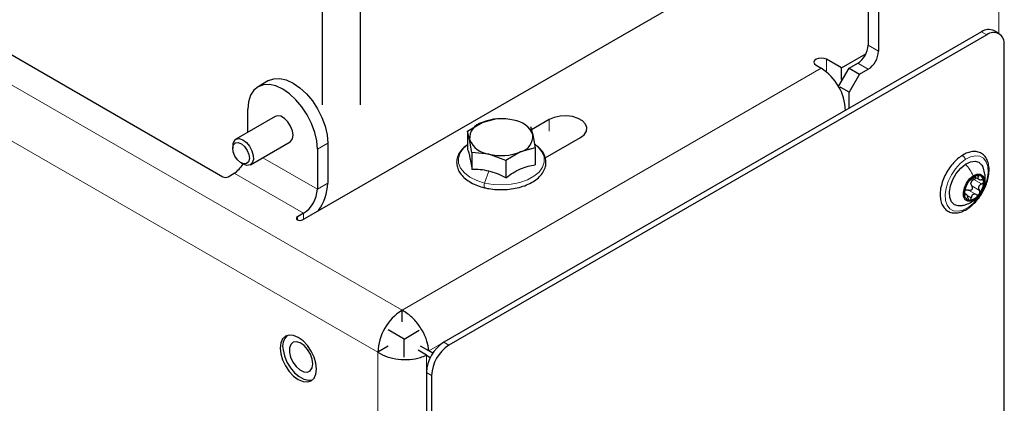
# Model space of a CAD drawing. Header units: millimetres. Extents: x 5 to 418, y 2 to 292.
# Tile 23 of 30: x 272 to 312, y 185 to 200. Entities that reach past the tile are written whole.
import ezdxf

# ---------------------------------------------------------------- set-up
doc = ezdxf.new("R2010")
doc.units = ezdxf.units.MM

msp = doc.modelspace()

# ---------------------------------------------------------------- linework, layer by layer
at = {"color": 7, "linetype": 'Continuous', "lineweight": 18}
for p, q in [((312.0547, 208.7402), (312.0547, 199.7698)), ((287.7302, 188.492), (252.9688, 208.5594)), ((286.7403, 186.7774), (251.9789, 206.8447)), ((311.3476, 199.8399), (311.5597, 199.7175)), ((306.7231, 199.2932), (307.1474, 199.0483)), ((305.026, 198.248), (305.026, 198.7216)), ((287.7302, 188.492), (304.8139, 198.3543)), ((306.7231, 198.3134), (306.2988, 198.5583)), ((288.8202, 186.8351), (305.8039, 196.6396)), ((293.7265, 195.7906), (293.7265, 196.2642)), ((284.7038, 195.3013), (284.2795, 195.0563)), ((284.2795, 193.4232), (282.0509, 194.7098)), ((280.8854, 194.0763), (283.7138, 192.4435)), ((291.2717, 194.1634), (291.0951, 193.6781)), ((311.0347, 193.8181), (311.3459, 193.6384)), ((311.1501, 193.9801), (311.2229, 193.9382)), ((284.2795, 193.4232), (284.7038, 193.6682)), ((310.9461, 193.5578), (311.2572, 193.3782)), ((310.6429, 193.2195), (310.6773, 193.1996)), ((310.7559, 193.1726), (310.9282, 193.0731)), ((310.8182, 193.3847), (311.1293, 193.2051)), ((283.4664, 192.3006), (283.4664, 192.1781)), ((283.7138, 192.4435), (283.7138, 192.1985)), ((289.4273, 187.1856), (289.6394, 187.0631)), ((286.7403, 149.5431), (286.7403, 186.7774)), ((288.7202, 150.9313), (288.7202, 186.6619)), ((288.7202, 185.9609), (288.9323, 185.8384))]:
    msp.add_line(p, q, dxfattribs=at)
at = {"color": 7, "linetype": 'Continuous', "lineweight": 25}
for p, q in [((262.3946, 204.3426), (280.4258, 193.9334)), ((306.7231, 203.7025), (306.7231, 199.2932)), ((307.1474, 203.4576), (307.1474, 199.0483)), ((284.4753, 202.0763), (284.4753, 196.8601)), ((286.0353, 196.8601), (286.0353, 202.0763)), ((283.6785, 192.1781), (299.6237, 201.3831)), ((311.3476, 199.8399), (289.4273, 187.1856)), ((312.0597, 199.767), (311.8475, 199.8894)), ((311.5597, 199.7175), (289.6394, 187.0631)), ((312.2668, 115.0421), (312.2668, 199.3091)), ((305.6412, 198.3665), (305.026, 198.7216)), ((305.6412, 198.3665), (306.6328, 198.9389)), ((304.6018, 198.4767), (304.8139, 198.3543)), ((305.5352, 197.6439), (305.9453, 198.3543)), ((305.6412, 197.8929), (305.6412, 198.3665)), ((305.9453, 198.3543), (306.2988, 198.5583)), ((305.9453, 198.3543), (306.3695, 198.1093)), ((306.3695, 198.1093), (306.7231, 198.3134)), ((282.2897, 197.8498), (281.8654, 197.6048)), ((306.3695, 198.1093), (305.9453, 197.3745)), ((305.5484, 197.5536), (305.62, 197.5949)), ((305.9453, 197.3745), (305.6059, 197.5704)), ((305.9453, 196.7212), (305.9453, 197.3745)), ((281.4511, 195.7491), (281.4511, 196.6891)), ((282.5653, 196.3924), (280.9531, 195.4617)), ((290.9883, 196.1435), (291.5859, 196.3109)), ((293.7265, 196.2642), (293.0059, 195.8483)), ((290.3907, 195.7866), (290.9883, 196.1435)), ((292.9701, 195.9755), (293.0645, 195.6404)), ((290.4852, 195.4515), (290.3907, 195.7866)), ((290.3907, 195.7866), (290.3907, 195.084)), ((290.5797, 194.9269), (290.4852, 195.4515)), ((293.0645, 195.6404), (293.159, 195.1158)), ((293.5636, 194.7007), (294.9993, 195.5295)), ((280.8288, 195.187), (280.8288, 195.089)), ((281.5531, 194.4224), (283.1653, 195.3531)), ((284.2795, 195.0563), (284.2795, 193.4232)), ((284.7038, 195.3013), (284.7038, 193.6682)), ((293.159, 195.1158), (292.5614, 194.9485)), ((293.159, 195.1158), (293.159, 194.4132)), ((291.2717, 194.854), (290.5797, 194.9269)), ((290.5797, 194.9269), (290.5797, 194.2243)), ((291.9638, 194.5915), (291.2717, 194.854)), ((292.5614, 194.9485), (291.9638, 194.5915)), ((281.1682, 194.5011), (281.253, 194.4521)), ((291.9638, 194.5915), (291.9638, 193.8889)), ((280.6379, 193.9334), (280.8854, 194.0763)), ((311.0666, 193.9229), (311.2287, 193.8293)), ((310.7212, 193.2165), (310.6562, 193.2541)), ((283.7138, 192.4435), (283.4664, 192.3006)), ((287.7302, 188.0184), (287.7302, 188.492)), ((287.8151, 187.3163), (287.1645, 187.6919)), ((287.8151, 187.3163), (288.4344, 187.6739)), ((287.1645, 187.0223), (286.7403, 186.7774)), ((287.8151, 186.5839), (287.8151, 187.3163)), ((288.8202, 186.8351), (288.4807, 187.0311)), ((288.7202, 186.6619), (288.3807, 186.8579)), ((288.7202, 186.6619), (288.8798, 186.5697)), ((288.9798, 186.7429), (288.8202, 186.8351)), ((288.7202, 185.9609), (288.7202, 150.9313)), ((288.9323, 185.8384), (288.9323, 150.8088))]:
    msp.add_line(p, q, dxfattribs=at)
at = {"color": 7, "linetype": 'Continuous', "lineweight": 25, "flags": 128}
for points in [[(305.026, 198.7216), (304.9287, 198.7592), (304.8139, 198.7724), (304.6991, 198.7592), (304.6018, 198.7216), (304.5367, 198.6654), (304.5139, 198.5992), (304.5367, 198.5329), (304.6018, 198.4767)], [(282.2897, 197.8498), (282.5039, 197.9291), (282.7484, 197.9389), (283.0137, 197.8786), (283.2896, 197.7507), (283.5655, 197.5601), (283.8308, 197.314), (284.0753, 197.0219), (284.2896, 196.6951), (284.4655, 196.3461), (284.5961, 195.9884), (284.6766, 195.6355), (284.7038, 195.3013)], [(284.2795, 195.0563), (284.2524, 195.3906), (284.1719, 195.7434), (284.0412, 196.1012), (283.8653, 196.4502), (283.651, 196.777), (283.4065, 197.0691), (283.1412, 197.3152), (282.8653, 197.5058), (282.5894, 197.6337), (282.3241, 197.6939), (282.0796, 197.6842), (281.8653, 197.6048), (281.6894, 197.4589), (281.5588, 197.252), (281.4783, 196.9921), (281.4511, 196.6891)], [(283.1653, 195.3531), (283.1903, 195.3702), (283.264, 195.475), (283.2896, 195.6278), (283.264, 195.8102), (283.1903, 196), (283.0774, 196.1746), (282.939, 196.3127), (282.7916, 196.3978), (282.6532, 196.4195), (282.5653, 196.3924)], [(294.9993, 195.5295), (295.1528, 195.6479), (295.2423, 195.7864), (295.2606, 195.9339), (295.2061, 196.0784), (295.0834, 196.2082), (294.9022, 196.3128), (294.6774, 196.3837), (294.4271, 196.4151), (294.1716, 196.4045), (293.9315, 196.3529), (293.7265, 196.2642)], [(280.9704, 195.4706), (281.0957, 195.4879), (281.2399, 195.4393), (281.3857, 195.3308), (281.5156, 195.1754), (281.6138, 194.9919), (281.6684, 194.8023), (281.673, 194.6296), (281.627, 194.4946), (281.5358, 194.4135), (281.4106, 194.3962), (281.2663, 194.4447), (281.253, 194.4521)], [(280.8625, 195.2397), (280.9421, 195.3159), (281.0562, 195.3277), (281.1873, 195.2734), (281.3155, 195.1611), (281.4213, 195.0081), (281.4886, 194.8375), (281.5071, 194.6754), (281.4741, 194.5464), (281.3944, 194.4702), (281.2803, 194.4584), (281.1492, 194.5127), (281.021, 194.625), (280.9152, 194.778), (280.8479, 194.9486), (280.8294, 195.1107), (280.8625, 195.2397)], [(310.5062, 192.7534), (310.3987, 192.7467), (310.2379, 192.7937), (310.1178, 192.9108), (310.0481, 193.0886), (310.0343, 193.3125), (310.0777, 193.5645), (310.1747, 193.8241), (310.3174, 194.0704), (310.4944, 194.2833), (310.6912, 194.4456)], [(310.6912, 194.4456), (310.8919, 194.5442), (311.0802, 194.571), (311.241, 194.524), (311.3611, 194.4068), (311.3994, 194.333)], [(311.0662, 193.0028), (310.9158, 192.9344), (310.7799, 192.9328), (310.675, 192.9981), (310.6137, 193.1223), (310.6033, 193.2907), (310.6452, 193.4827), (310.7343, 193.6753), (310.8599, 193.8453), (311.0067, 193.972)], [(311.0067, 193.972), (311.1571, 194.0404), (311.293, 194.042), (311.3979, 193.9767), (311.4592, 193.8524), (311.4696, 193.6841), (311.4277, 193.4921), (311.3386, 193.2995), (311.213, 193.1295), (311.0662, 193.0028)], [(283.4664, 192.3006), (283.4338, 192.2725), (283.4224, 192.2393), (283.4338, 192.2062), (283.4664, 192.1781), (283.515, 192.1593), (283.5724, 192.1528), (283.6298, 192.1593), (283.6785, 192.1781)], [(284.2189, 185.8881), (284.2442, 186.0954), (284.2189, 186.3319), (284.1447, 186.5815), (284.0267, 186.8271), (283.8729, 187.0522), (283.6939, 187.2412), (283.5017, 187.3813), (283.3095, 187.4631), (283.1305, 187.4808), (282.9767, 187.4333), (282.8587, 187.3238), (282.7845, 187.1599), (282.7592, 186.9526), (282.7845, 186.7161), (282.8587, 186.4665), (282.9767, 186.2208), (283.1305, 185.9958), (283.3095, 185.8067), (283.5017, 185.6666), (283.6939, 185.5849), (283.8729, 185.5672), (284.0267, 185.6146), (284.1447, 185.7241), (284.2189, 185.8881)], [(283.1397, 186.9571), (283.1386, 186.7749), (283.189, 186.5726), (283.2854, 186.3719), (283.4173, 186.1947), (283.5705, 186.0602), (283.7283, 185.983), (283.8737, 185.9713), (283.9909, 186.0266), (284.0671, 186.1427), (284.0943, 186.3071), (284.0693, 186.502), (283.9949, 186.7063), (283.8792, 186.8978), (283.7347, 187.0558), (283.577, 187.1631), (283.4233, 187.2082), (283.2902, 187.1861), (283.1921, 187.0993), (283.1397, 186.9571)], [(282.8845, 186.8747), (282.9395, 186.6297), (283.0404, 186.3818), (283.1804, 186.1481), (283.3499, 185.9443), (283.5373, 185.7845), (283.73, 185.6794), (283.9147, 185.6363), (284.0788, 185.6581), (284.0853, 185.6605)]]:
    msp.add_lwpolyline(points, dxfattribs=at)
at = {"color": 7, "linetype": 'Continuous', "lineweight": 18, "flags": 128}
for points in [[(291.0951, 193.6781), (290.7732, 193.7801), (290.4952, 193.9185), (290.273, 194.0873), (290.1165, 194.279), (290.0325, 194.4854), (290.0246, 194.6973), (290.0932, 194.9055), (290.2353, 195.101), (290.3907, 195.2371)], [(293.1628, 195.2343), (293.2767, 195.1387), (293.4332, 194.9469), (293.5172, 194.7406), (293.5251, 194.5287), (293.4565, 194.3204), (293.3144, 194.125), (293.105, 193.9509), (292.8375, 193.8057), (292.5235, 193.6958), (292.1768, 193.626), (291.8126, 193.5993), (291.4467, 193.6169), (291.0951, 193.6781)], [(310.7994, 192.6833), (310.5883, 192.5742), (310.386, 192.5282), (310.2042, 192.5479), (310.0536, 192.6321), (309.9428, 192.7761), (309.8783, 192.9713), (309.8639, 193.2065), (309.9003, 193.4679), (309.9855, 193.7405), (310.1146, 194.0083), (310.2799, 194.2558), (310.472, 194.4687), (310.6796, 194.6344)], [(310.6796, 194.6344), (310.8907, 194.7435), (311.093, 194.7895), (311.2747, 194.7698), (311.4254, 194.6855), (311.5361, 194.5416), (311.6006, 194.3464), (311.6151, 194.1112), (311.5786, 193.8497), (311.4934, 193.5772), (311.3644, 193.3093), (311.199, 193.0618), (311.007, 192.849), (310.7994, 192.6833)]]:
    msp.add_lwpolyline(points, dxfattribs=at)
at = {"color": 7, "linetype": 'Continuous', "lineweight": 25}
for centre, radius, start, end in [((311.6405, 199.431), 0.503, 65.69348, 125.61685), ((311.8357, 199.3791), 0.4367, 350.78592, 129.20379), ((305.802, 199.3351), 0.9221, 302.60572, 357.39447), ((306.2262, 199.0902), 0.9221, 302.60547, 357.39455), ((303.6546, 196.5418), 2.1515, 2.60546, 57.39444), ((291.7792, 194.1963), 2.1017, 76.27205, 112.10519), ((292.164, 195.2716), 0.9731, 22.27581, 83.27465), ((291.1553, 195.4933), 0.6714, 104.39597, 183.56208), ((281.1327, 195.2124), 0.3049, 122.1498, 184.79403), ((291.3857, 195.8204), 0.9731, 202.27669, 263.27377), ((292.3945, 195.5987), 0.6714, 284.39661, 3.56145), ((291.7705, 196.8958), 2.1018, 256.27287, 292.10437), ((280.2851, 195.0423), 1.1374, 301.85769, 328.63351), ((280.5319, 194.1381), 0.2306, 242.61131, 297.38869), ((311.2922, 193.4436), 0.561, 98.37056, 148.18656), ((311.2007, 193.7671), 0.2317, 354.937, 87.57196), ((283.0514, 193.4791), 1.2294, 302.6054, 357.39445), ((282.6228, 193.7502), 2.0827, 324.88004, 357.7427), ((311.4675, 193.232), 0.8261, 142.11345, 180.27133), ((311.2061, 193.609), 0.3028, 155.10838, 167.27449), ((310.6055, 193.7428), 0.8261, 322.11275, 0.27143), ((310.8722, 193.2077), 0.2317, 174.937, 267.57196), ((310.7807, 193.5312), 0.561, 278.37063, 328.18688), ((288.8896, 186.6796), 2.1515, 122.60534, 177.39461), ((283.4745, 187.0278), 0.6095, 134.68581, 194.54868), ((290.2554, 185.891), 1.5368, 122.60537, 177.39465), ((290.4675, 185.7685), 1.5368, 122.60552, 177.39449)]:
    msp.add_arc(centre, radius, start, end, dxfattribs=at)
for points, knots in [([(290.3907, 195.2392), (290.3303, 195.1939), (290.2037, 195.0989), (290.0581, 194.9111), (289.9659, 194.6963), (289.945, 194.4746), (289.9916, 194.2609), (290.0992, 194.0621), (290.2627, 193.882), (290.478, 193.7241), (290.7333, 193.5962), (290.9445, 193.524), (291.066, 193.4933), (291.0917, 193.4868)], [0, 0, 0, 0, 0.0895377, 0.1877721, 0.2786765, 0.3641996, 0.4481788, 0.5352173, 0.6300179, 0.7353138, 0.8509596, 0.9685012, 1, 1, 1, 1]), ([(290.3907, 195.084), (290.407, 195.0395), (290.4454, 194.9344), (290.4906, 194.7434), (290.537, 194.5012), (290.5647, 194.3212), (290.5797, 194.2243)], [0, 0, 0, 0, 0.16080861, 0.38047438, 0.66645204, 1, 1, 1, 1]), ([(291.0917, 193.4868), (291.1479, 193.4744), (291.3131, 193.4378), (291.5942, 193.4068), (291.931, 193.405), (292.263, 193.4407), (292.5791, 193.5122), (292.8694, 193.6184), (293.1246, 193.7572), (293.3355, 193.9264), (293.492, 194.1226), (293.5837, 194.3381), (293.6047, 194.5596), (293.5582, 194.7736), (293.4501, 194.9715), (293.3053, 195.1366), (293.1868, 195.2185), (293.1339, 195.255)], [0, 0, 0, 0, 0.0439474, 0.1291148, 0.2153093, 0.3006616, 0.3834274, 0.4621699, 0.5358967, 0.6042229, 0.6672675, 0.7256069, 0.7804912, 0.8343862, 0.8902445, 0.9510842, 1, 1, 1, 1]), ([(310.5289, 194.7837), (310.4913, 194.7574), (310.3788, 194.6787), (310.2094, 194.5169), (310.0305, 194.2946), (309.8797, 194.046), (309.7627, 193.7825), (309.6851, 193.5151), (309.6511, 193.2541), (309.6642, 193.0095), (309.7283, 192.7924), (309.8445, 192.6176), (310.0043, 192.5015), (310.1905, 192.4497), (310.3906, 192.4589), (310.5929, 192.5204), (310.7175, 192.5945), (310.7803, 192.6319)], [0, 0, 0, 0, 0.0393218, 0.1176809, 0.1998096, 0.283474, 0.3663783, 0.4463083, 0.5215279, 0.5910745, 0.6549032, 0.7134393, 0.7677788, 0.82071, 0.8759876, 0.9374334, 1, 1, 1, 1]), ([(310.7803, 192.6319), (310.8179, 192.6582), (310.9305, 192.7369), (311.0998, 192.8987), (311.2787, 193.121), (311.4296, 193.3697), (311.5465, 193.6331), (311.6241, 193.9006), (311.6582, 194.1616), (311.645, 194.4061), (311.581, 194.6233), (311.4647, 194.798), (311.3049, 194.9142), (311.1187, 194.966), (310.9187, 194.9568), (310.7163, 194.8952), (310.5917, 194.8211), (310.5289, 194.7837)], [0, 0, 0, 0, 0.0393211, 0.117682, 0.1998089, 0.2834734, 0.3663795, 0.4463079, 0.5215293, 0.5910742, 0.6549044, 0.7134392, 0.7677787, 0.82071, 0.8759884, 0.9374334, 1, 1, 1, 1]), ([(291.2717, 194.1634), (291.1548, 194.1865), (290.9262, 194.2316), (290.6934, 194.2267), (290.5797, 194.2243)], [0, 0, 0, 0, 0.5116292, 1, 1, 1, 1]), ([(291.9638, 193.8889), (292.0602, 193.9602), (292.2485, 194.0993), (292.5496, 194.2621), (292.8544, 194.37), (293.0598, 194.3991), (293.159, 194.4132)], [0, 0, 0, 0, 0.27171492, 0.5303616, 0.77340365, 1, 1, 1, 1]), ([(311.447, 193.5696), (311.4507, 193.5778), (311.4952, 193.676), (311.497, 193.8606), (311.479, 194.1118), (311.4265, 194.2573), (311.3978, 194.3368)], [0, 0, 0, 0, 0.0343503, 0.4121948, 0.678531, 1, 1, 1, 1]), ([(291.9638, 193.8889), (291.851, 193.9464), (291.6289, 194.0595), (291.3895, 194.1291), (291.2717, 194.1634)], [0, 0, 0, 0, 0.5077834, 1, 1, 1, 1]), ([(310.8833, 193.8045), (310.8803, 193.8037), (310.8708, 193.8012), (310.8565, 193.7869), (310.8364, 193.7668), (310.8229, 193.7491), (310.8155, 193.7393)], [0, 0, 0, 0, 0.0976334, 0.303705, 0.6147262, 1, 1, 1, 1]), ([(310.8833, 193.8045), (310.891, 193.8067), (310.9063, 193.8111), (310.9283, 193.826), (310.9547, 193.8425), (310.9854, 193.8633), (311.0302, 193.8938), (311.0627, 193.9194), (311.0844, 193.9365)], [0, 0, 0, 0, 0.0979643, 0.1964373, 0.327545, 0.4853902, 0.6573077, 1, 1, 1, 1]), ([(310.9314, 193.7364), (310.9453, 193.754), (310.9732, 193.7894), (311.0141, 193.8084), (311.0347, 193.8181)], [0, 0, 0, 0, 0.495393, 1, 1, 1, 1]), ([(311.1153, 193.8947), (311.1153, 193.8946), (311.1133, 193.8827), (311.097, 193.8618), (311.0703, 193.8351), (311.0467, 193.8238), (311.0347, 193.8181)], [0, 0, 0, 0, 0.0017488, 0.3186952, 0.6552213, 1, 1, 1, 1]), ([(311.2106, 193.9986), (311.2008, 193.9973), (311.1792, 193.9944), (311.1474, 193.9795), (311.1148, 193.9604), (311.0945, 193.9445), (311.0844, 193.9365)], [0, 0, 0, 0, 0.205043, 0.4572099, 0.7303246, 1, 1, 1, 1]), ([(311.2229, 193.9382), (311.212, 193.9225), (311.1965, 193.9003), (311.1962, 193.865), (311.2085, 193.8425), (311.2316, 193.8263), (311.274, 193.8103), (311.3101, 193.8101), (311.3353, 193.8099)], [0, 0, 0, 0, 0.2348761, 0.3327071, 0.4313727, 0.546875, 0.6834139, 1, 1, 1, 1]), ([(311.2229, 193.9382), (311.2279, 193.9454), (311.2366, 193.9581), (311.2423, 193.9795), (311.2307, 193.9975), (311.2178, 193.9982), (311.2106, 193.9986)], [0, 0, 0, 0, 0.3197508, 0.5587016, 0.751964, 1, 1, 1, 1]), ([(311.4315, 193.7467), (311.4295, 193.7566), (311.4255, 193.7765), (311.4015, 193.7982), (311.3703, 193.8097), (311.3474, 193.8098), (311.3353, 193.8099)], [0, 0, 0, 0, 0.2327879, 0.4658556, 0.7197337, 1, 1, 1, 1]), ([(310.6668, 193.3711), (310.6749, 193.3947), (310.6874, 193.4314), (310.7031, 193.4816), (310.7158, 193.52), (310.7282, 193.5556), (310.742, 193.5921), (310.7505, 193.617), (310.7554, 193.6314)], [0, 0, 0, 0, 0.2719999, 0.4230766, 0.5736682, 0.7135993, 0.8340435, 1, 1, 1, 1]), ([(310.7062, 193.3987), (310.7252, 193.402), (310.7639, 193.4087), (310.7999, 193.3928), (310.8182, 193.3847)], [0, 0, 0, 0, 0.4900051, 1, 1, 1, 1]), ([(310.8155, 193.7393), (310.808, 193.7287), (310.7935, 193.7082), (310.7761, 193.6782), (310.7631, 193.653), (310.7576, 193.6376), (310.7554, 193.6314)], [0, 0, 0, 0, 0.3154106, 0.6061101, 0.8397316, 1, 1, 1, 1]), ([(310.9461, 193.5578), (310.9525, 193.5473), (310.9654, 193.5261), (310.9714, 193.4881), (310.9659, 193.4495), (310.9485, 193.4143), (310.9208, 193.3875), (310.8868, 193.3729), (310.8505, 193.3713), (310.829, 193.3802), (310.8182, 193.3847)], [0, 0, 0, 0, 0.1236608, 0.2505792, 0.3819783, 0.5140526, 0.6424591, 0.7651429, 0.882715, 1, 1, 1, 1]), ([(310.9461, 193.5578), (310.9348, 193.5757), (310.9121, 193.6116), (310.9112, 193.6542), (310.9107, 193.6756)], [0, 0, 0, 0, 0.4962427, 1, 1, 1, 1]), ([(311.3459, 193.6384), (311.3207, 193.6258), (311.283, 193.607), (311.246, 193.565), (311.2269, 193.5285), (311.2197, 193.4886), (311.2237, 193.4353), (311.2439, 193.4009), (311.2572, 193.3782)], [0, 0, 0, 0, 0.2584361, 0.3866584, 0.5123684, 0.6364304, 0.7594586, 1, 1, 1, 1]), ([(311.3459, 193.6384), (311.3577, 193.6442), (311.3811, 193.6555), (311.4088, 193.6818), (311.4287, 193.7127), (311.4306, 193.7358), (311.4315, 193.7467)], [0, 0, 0, 0, 0.2678975, 0.5306883, 0.7775475, 1, 1, 1, 1]), ([(310.6668, 193.3711), (310.6631, 193.3603), (310.6554, 193.3374), (310.6471, 193.3011), (310.6412, 193.2642), (310.6413, 193.2397), (310.6414, 193.2281)], [0, 0, 0, 0, 0.2342974, 0.4967173, 0.7627482, 1, 1, 1, 1]), ([(310.6414, 193.2281), (310.6423, 193.2197), (310.6437, 193.2061), (310.6514, 193.1873), (310.6685, 193.1868), (310.674, 193.1948), (310.6773, 193.1996)], [0, 0, 0, 0, 0.3749564, 0.6054641, 0.7643536, 1, 1, 1, 1]), ([(310.7898, 193.0714), (310.7836, 193.0975), (310.7747, 193.135), (310.754, 193.1785), (310.7383, 193.2023), (310.7224, 193.2178), (310.6972, 193.2239), (310.6854, 193.2095), (310.6773, 193.1996)], [0, 0, 0, 0, 0.3723436, 0.53563522, 0.66975857, 0.76854191, 0.84137139, 1, 1, 1, 1]), ([(310.7898, 193.0714), (310.7927, 193.059), (310.7983, 193.0353), (310.8141, 193.005), (310.8352, 192.9813), (310.8538, 192.9778), (310.8623, 192.9762)], [0, 0, 0, 0, 0.2965379, 0.5677379, 0.800616, 1, 1, 1, 1]), ([(310.8623, 192.9762), (310.8709, 192.978), (310.8892, 192.9819), (310.9094, 193.0059), (310.9234, 193.0367), (310.9266, 193.0606), (310.9282, 193.0731)], [0, 0, 0, 0, 0.2012896, 0.4342418, 0.7036143, 1, 1, 1, 1]), ([(311.1293, 193.2051), (311.1064, 193.2143), (311.0724, 193.228), (311.024, 193.2228), (310.9909, 193.2087), (310.9641, 193.1835), (310.9376, 193.139), (310.932, 193.0997), (310.9282, 193.0731)], [0, 0, 0, 0, 0.2449193, 0.3644781, 0.4826766, 0.6037023, 0.7305039, 1, 1, 1, 1]), ([(310.9922, 192.9361), (311.0564, 192.9805), (311.1283, 193.0301), (311.1809, 193.0985), (311.1865, 193.1057)], [0, 0, 0, 0, 0.8937446, 1, 1, 1, 1]), ([(311.1293, 193.2051), (311.1401, 193.2006), (311.1616, 193.1917), (311.1976, 193.1933), (311.2322, 193.2074), (311.2489, 193.226), (311.2574, 193.2355)], [0, 0, 0, 0, 0.240587, 0.483157, 0.7353335, 1, 1, 1, 1]), ([(311.2574, 193.2355), (311.2641, 193.2468), (311.2775, 193.2693), (311.2824, 193.3084), (311.2766, 193.3464), (311.2636, 193.3677), (311.2572, 193.3782)], [0, 0, 0, 0, 0.25682524, 0.51195343, 0.75941835, 1, 1, 1, 1]), ([(310.4893, 192.7507), (310.5393, 192.7591), (310.6359, 192.7755), (310.8081, 192.8309), (310.9207, 192.8953), (310.9922, 192.9361)], [0, 0, 0, 0, 0.2816126, 0.5441948, 1, 1, 1, 1]), ([(288.8202, 186.8351), (288.8003, 186.9698), (288.7582, 187.2553), (288.5678, 187.6636), (288.3042, 188.0418), (288.0165, 188.325), (287.808, 188.4467), (287.7302, 188.492)], [0, 0, 0, 0, 0.1976215, 0.419127, 0.6485701, 0.8689492, 1, 1, 1, 1]), ([(286.7403, 186.7774), (286.8659, 186.7105), (287.1287, 186.5705), (287.5792, 186.4819), (288.0383, 186.4726), (288.4276, 186.5358), (288.6416, 186.6281), (288.7202, 186.6619)], [0, 0, 0, 0, 0.2067469, 0.432181, 0.6607983, 0.8754987, 1, 1, 1, 1])]:
    msp.add_open_spline(points, degree=3, knots=knots, dxfattribs=at)
at = {"color": 7, "linetype": 'Continuous', "lineweight": 18}
for points, knots in [([(310.6796, 194.6344), (310.6773, 194.6479), (310.6726, 194.6766), (310.6516, 194.7165), (310.6243, 194.7518), (310.5918, 194.7784), (310.5611, 194.7905), (310.5357, 194.7913), (310.5297, 194.7837), (310.5293, 194.7832)], [0, 0, 0, 0, 0.17151776, 0.36476232, 0.55975557, 0.73593248, 0.87911239, 0.9912509, 1, 1, 1, 1]), ([(310.6912, 194.4456), (310.7511, 194.3717), (310.8712, 194.2238), (310.9615, 194.056), (311.0067, 193.972)], [0, 0, 0, 0, 0.4994668, 1, 1, 1, 1]), ([(291.0951, 193.6781), (291.0905, 193.6641), (291.0813, 193.6361), (291.0733, 193.5939), (291.0695, 193.5543), (291.0716, 193.5226), (291.0763, 193.4971), (291.0875, 193.4899), (291.0918, 193.4871)], [0, 0, 0, 0, 0.2195115, 0.4402279, 0.6420795, 0.8076824, 0.9261625, 1, 1, 1, 1]), ([(310.9351, 192.9067), (310.9381, 192.9074), (310.9914, 192.9193), (311.0299, 192.9622), (311.0662, 193.0028)], [0, 0, 0, 0, 0.056716, 1, 1, 1, 1]), ([(310.7994, 192.6833), (310.7995, 192.6718), (310.7998, 192.6519), (310.7858, 192.6382), (310.7799, 192.6325)], [0, 0, 0, 0, 0.57802, 1, 1, 1, 1])]:
    msp.add_open_spline(points, degree=3, knots=knots, dxfattribs=at)

doc.saveas('drawing.dxf')
